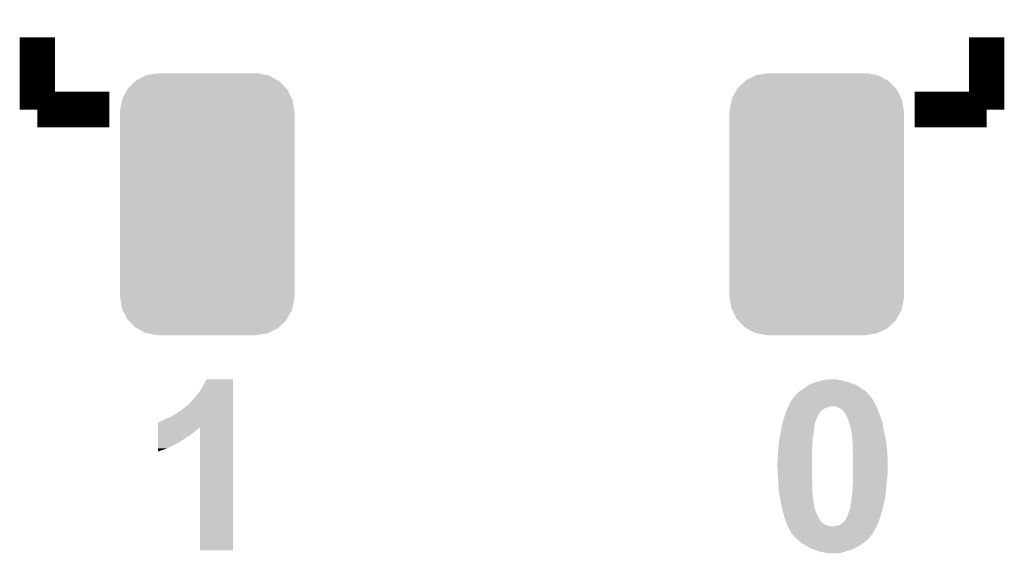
# Model space of a CAD drawing. Extents: x -1.4 to 24.2, y -3.9 to 53.4.
# Tile 12 of 33: x 8.6 to 14.3, y 13.2 to 16.3. Entities that reach past the tile are written whole.
import ezdxf

# ---------------------------------------------------------------- set-up
doc = ezdxf.new("R2010")
doc.units = 0
doc.layers.get('0').update_dxf_attribs({"linetype": 'CONTINUOUS'})
doc.layers.add('BLDC_FOC_CLICK_V100_GTO', color=11, linetype='CONTINUOUS')
doc.layers.add('BLDC_FOC_CLICK_V100_GTS', color=8, linetype='CONTINUOUS')

# ---------------------------------------------------------------- blocks, each defined once
blk = doc.blocks.new('CUSTOM_103')
for points in [[(-0.405458, 0.712354), (-0.353218, 0.737932), (0.40245, 0.712354), (0.356554, 0.737932)], [(-0.353218, 0.737932), (-0.345448, 0.741736), (0.356554, 0.737932), (0.338252, 0.741736)], [(-0.345448, 0.741736), (-0.28144, 0.751528), (0.338252, 0.741736), (0.291134, 0.751528)], [(-0.28144, 0.751528), (-0.2794, 0.75184), (0.291134, 0.751528), (0.2794, 0.75184)], [(-0.453944, 0.66638), (-0.412788, 0.705404), (0.451924, 0.66638), (0.41492, 0.705404)], [(-0.412788, 0.705404), (-0.405458, 0.712354), (0.41492, 0.705404), (0.40245, 0.712354)], [(-0.486472, 0.608014), (-0.459218, 0.656918), (0.48484, 0.608014), (0.460894, 0.656918)], [(-0.459218, 0.656918), (-0.453944, 0.66638), (0.460894, 0.656918), (0.451924, 0.66638)], [(-0.500068, 0.542594), (-0.488782, 0.596908), (0.498586, 0.542594), (0.490276, 0.596908)], [(-0.488782, 0.596908), (-0.486472, 0.608014), (0.490276, 0.596908), (0.48484, 0.608014)], [(-0.50165, -0.52959), (-0.50165, 0.52959), (0.50165, -0.52959), (0.50165, 0.52959)], [(-0.50038, 0.53086), (-0.500068, 0.542594), (0.50038, 0.53086), (0.498586, 0.542594)], [(-0.500376, 0.52959), (-0.50038, 0.53086), (0.500376, 0.52959), (0.50038, 0.53086)], [(-0.50038, -0.53086), (-0.500376, -0.52959), (0.50038, -0.53086), (0.500376, -0.52959)], [(-0.498584, -0.542594), (-0.50038, -0.53086), (0.500068, -0.542594), (0.50038, -0.53086)], [(-0.490276, -0.596908), (-0.498584, -0.542594), (0.48878, -0.596908), (0.500068, -0.542594)], [(-0.484838, -0.608014), (-0.490276, -0.596908), (0.486472, -0.608014), (0.48878, -0.596908)], [(-0.460894, -0.656918), (-0.484838, -0.608014), (0.459216, -0.656918), (0.486472, -0.608014)], [(-0.451922, -0.66638), (-0.460894, -0.656918), (0.453944, -0.66638), (0.459216, -0.656918)], [(-0.41492, -0.705404), (-0.451922, -0.66638), (0.412786, -0.705404), (0.453944, -0.66638)], [(-0.402448, -0.712354), (-0.41492, -0.705404), (0.405458, -0.712354), (0.412786, -0.705404)], [(-0.356554, -0.737932), (-0.402448, -0.712354), (0.353216, -0.737932), (0.405458, -0.712354)], [(-0.33825, -0.741736), (-0.356554, -0.737932), (0.345448, -0.741736), (0.353216, -0.737932)], [(-0.291134, -0.751528), (-0.33825, -0.741736), (0.281438, -0.751528), (0.345448, -0.741736)], [(-0.2794, -0.75184), (-0.291134, -0.751528), (0.2794, -0.75184), (0.281438, -0.751528)]]:
    blk.add_solid(points)

msp = doc.modelspace()

# ---------------------------------------------------------------- linework, layer by layer
at = {"layer": 'BLDC_FOC_CLICK_V100_GTO', "const_width": 0.2032}
for points in [[(8.70458, 15.73784), (8.70458, 16.15186)], [(14.15542, 15.73784), (14.15542, 16.15186)], [(8.70458, 15.73784), (9.1186, 15.73784)], [(13.7414, 15.73784), (14.15542, 15.73784)]]:
    msp.add_lwpolyline(points, dxfattribs=at)
at = {"layer": 'BLDC_FOC_CLICK_V100_GTO'}
for points in [[(9.641842, 14.12748), (9.65962, 14.15796), (9.827258, 14.12748), (9.827258, 14.15796)], [(9.65962, 14.15796), (9.674864, 14.188414), (9.827258, 14.15796), (9.82726, 14.188414)], [(9.674864, 14.188414), (9.674878, 14.18844), (9.82726, 14.188414), (9.674878, 14.18844)], [(13.0937, 14.12748), (13.103224, 14.1351), (13.451332, 14.12748), (13.43914, 14.1351)], [(13.103224, 14.1351), (13.1064, 14.13764), (13.43914, 14.1351), (13.435586, 14.13764)], [(13.1064, 14.13764), (13.121638, 14.1478), (13.435586, 14.13764), (13.421362, 14.1478)], [(13.121638, 14.1478), (13.136876, 14.15796), (13.421362, 14.1478), (13.403582, 14.15796)], [(13.136876, 14.15796), (13.148726, 14.163038), (13.403582, 14.15796), (13.3858, 14.163038)], [(13.148726, 14.163038), (13.15466, 14.16558), (13.3858, 14.163038), (13.379872, 14.16558)], [(13.15466, 14.16558), (13.168208, 14.17066), (13.379872, 14.16558), (13.368022, 14.17066)], [(13.168208, 14.17066), (13.174982, 14.1732), (13.368022, 14.17066), (13.359132, 14.1732)], [(13.174982, 14.1732), (13.195298, 14.17828), (13.359132, 14.1732), (13.341352, 14.17828)], [(13.195298, 14.17828), (13.203766, 14.18082), (13.341352, 14.17828), (13.33246, 14.18082)], [(13.203766, 14.18082), (13.212234, 14.18336), (13.33246, 14.18082), (13.31976, 14.18336)], [(13.212234, 14.18336), (13.220702, 14.1859), (13.31976, 14.18336), (13.30452, 14.1859)], [(13.220702, 14.1859), (13.243562, 14.18844), (13.30452, 14.1859), (13.294358, 14.18844)], [(9.6012, 14.07668), (9.621518, 14.099538), (9.827256, 14.07668), (9.827256, 14.099538)], [(9.621518, 14.099538), (9.641842, 14.12748), (9.827256, 14.099538), (9.827258, 14.12748)], [(13.039512, 14.07414), (13.044592, 14.081758), (13.5001, 14.07414), (13.495022, 14.081758)], [(13.044592, 14.081758), (13.047968, 14.086822), (13.495022, 14.081758), (13.492486, 14.086822)], [(13.047968, 14.086822), (13.04798, 14.08684), (13.492486, 14.086822), (13.48995, 14.08684)], [(13.04798, 14.08684), (13.047982, 14.086842), (13.48995, 14.08684), (13.48995, 14.086842)], [(13.047982, 14.086842), (13.06322, 14.102082), (13.48995, 14.086842), (13.47851, 14.102082)], [(13.06322, 14.102082), (13.067026, 14.107158), (13.47851, 14.102082), (13.4747, 14.107158)], [(13.067026, 14.107158), (13.070842, 14.112242), (13.4747, 14.107158), (13.469618, 14.112242)], [(13.070842, 14.112242), (13.081002, 14.119862), (13.469618, 14.112242), (13.461998, 14.119862)], [(13.081002, 14.119862), (13.085228, 14.122398), (13.461998, 14.119862), (13.459462, 14.122398)], [(13.085228, 14.122398), (13.0937, 14.12748), (13.459462, 14.122398), (13.451332, 14.12748)], [(9.525, 14.0081), (9.55548, 14.030962), (9.827254, 14.0081), (9.827254, 14.030962)], [(9.55548, 14.030962), (9.558022, 14.0335), (9.827254, 14.030962), (9.827254, 14.0335)], [(9.558022, 14.0335), (9.560566, 14.033518), (9.827254, 14.0335), (9.827254, 14.033518)], [(9.560566, 14.033518), (9.563104, 14.038576), (9.827254, 14.033518), (9.827256, 14.038576)], [(9.563104, 14.038576), (9.570722, 14.043662), (9.827256, 14.038576), (9.827256, 14.043662)], [(9.570722, 14.043662), (9.58596, 14.0589), (9.827256, 14.043662), (9.827256, 14.0589)], [(9.58596, 14.0589), (9.6012, 14.07668), (9.827256, 14.0589), (9.827256, 14.07668)], [(13.01009, 14.01826), (13.012208, 14.02334), (13.21816, 14.01826), (13.23086, 14.02334)], [(13.012208, 14.02334), (13.014324, 14.028422), (13.23086, 14.02334), (13.241022, 14.028422)], [(13.014324, 14.028422), (13.015382, 14.03096), (13.241022, 14.028422), (13.251182, 14.03096)], [(13.015382, 14.03096), (13.01644, 14.0335), (13.251182, 14.03096), (13.256264, 14.0335)], [(13.01644, 14.0335), (13.0175, 14.036042), (13.52296, 14.0335), (13.521508, 14.036042)], [(13.0175, 14.036042), (13.02581, 14.051278), (13.521508, 14.036042), (13.5128, 14.051278)], [(13.02581, 14.051278), (13.03274, 14.06398), (13.5128, 14.051278), (13.507722, 14.06398)], [(13.03274, 14.06398), (13.032742, 14.063984), (13.507722, 14.06398), (13.50772, 14.063984)], [(13.032742, 14.063984), (13.039512, 14.07414), (13.50772, 14.063984), (13.5001, 14.07414)], [(13.294362, 14.030958), (13.281662, 14.0335), (13.52405, 14.030958), (13.52296, 14.0335)], [(13.304522, 14.02588), (13.294362, 14.030958), (13.526226, 14.02588), (13.52405, 14.030958)], [(13.312144, 14.023338), (13.304522, 14.02588), (13.527316, 14.023338), (13.526226, 14.02588)], [(13.319762, 14.01826), (13.312144, 14.023338), (13.529492, 14.01826), (13.527316, 14.023338)], [(9.44372, 13.96238), (9.469122, 13.97254), (9.827254, 13.96238), (9.827254, 13.97254)], [(9.469122, 13.97254), (9.49452, 13.987778), (9.827254, 13.97254), (9.827254, 13.987778)], [(9.49452, 13.987778), (9.525, 14.0081), (9.827254, 13.987778), (9.827254, 14.0081)], [(12.988388, 13.954762), (12.993076, 13.97), (13.17498, 13.954762), (13.1826, 13.97)], [(12.993076, 13.97), (12.99464, 13.97508), (13.1826, 13.97), (13.18463, 13.97508)], [(12.99464, 13.97508), (12.99718, 13.982702), (13.18463, 13.97508), (13.18768, 13.982702)], [(12.99718, 13.982702), (13.001414, 13.995402), (13.18768, 13.982702), (13.195302, 13.995402)], [(13.001414, 13.995402), (13.003106, 14.00048), (13.195302, 13.995402), (13.20038, 14.00048)], [(13.003106, 14.00048), (13.0048, 14.005558), (13.20038, 14.00048), (13.203764, 14.005558)], [(13.0048, 14.005558), (13.005858, 14.008102), (13.203764, 14.005558), (13.205462, 14.008102)], [(13.005858, 14.008102), (13.006916, 14.01064), (13.205462, 14.008102), (13.208002, 14.01064)], [(13.006916, 14.01064), (13.01009, 14.01826), (13.208002, 14.01064), (13.21816, 14.01826)], [(13.324838, 14.01572), (13.319762, 14.01826), (13.53058, 14.01572), (13.529492, 14.01826)], [(13.32484, 14.015718), (13.324838, 14.01572), (13.530582, 14.015718), (13.53058, 14.01572)], [(13.32992, 14.010638), (13.32484, 14.015718), (13.532274, 14.010638), (13.530582, 14.015718)], [(13.337542, 14.000478), (13.32992, 14.010638), (13.535662, 14.000478), (13.532274, 14.010638)], [(13.342114, 13.99286), (13.337542, 14.000478), (13.5382, 13.99286), (13.535662, 14.000478)], [(13.35278, 13.97508), (13.342114, 13.99286), (13.545314, 13.97508), (13.5382, 13.99286)], [(13.35659, 13.967462), (13.35278, 13.97508), (13.54836, 13.967462), (13.545314, 13.97508)], [(13.3604, 13.959838), (13.35659, 13.967462), (13.550902, 13.959838), (13.54836, 13.967462)], [(9.39802, 13.91408), (9.398026, 13.94206), (9.827252, 13.91408), (9.827252, 13.94206)], [(9.39802, 13.909038), (9.39802, 13.91408), (9.634216, 13.909038), (9.639254, 13.91408)], [(9.39802, 13.906498), (9.39802, 13.909038), (9.629144, 13.906498), (9.634216, 13.909038)], [(9.398026, 13.94206), (9.40054, 13.942086), (9.827252, 13.94206), (9.827252, 13.942086)], [(9.40054, 13.942086), (9.400566, 13.9446), (9.827252, 13.942086), (9.827252, 13.9446)], [(9.400566, 13.9446), (9.405624, 13.944602), (9.827252, 13.9446), (9.827252, 13.944602)], [(9.405624, 13.944602), (9.42594, 13.95476), (9.827252, 13.944602), (9.827252, 13.95476)], [(9.42594, 13.95476), (9.44372, 13.96238), (9.827252, 13.95476), (9.827254, 13.96238)], [(9.6393, 13.208026), (9.639254, 13.91408), (9.827234, 13.208026), (9.827252, 13.91408)], [(12.975688, 13.901422), (12.97686, 13.90904), (13.16482, 13.901422), (13.16482, 13.90904)], [(12.97686, 13.90904), (12.977446, 13.911582), (13.16482, 13.90904), (13.164822, 13.911582)], [(12.977446, 13.911582), (12.979204, 13.919204), (13.164822, 13.911582), (13.16736, 13.919204)], [(12.979204, 13.919204), (12.982134, 13.9319), (13.16736, 13.919204), (13.167382, 13.9319)], [(12.982134, 13.9319), (12.98214, 13.931922), (13.167382, 13.9319), (13.1699, 13.931922)], [(12.98214, 13.931922), (12.982722, 13.934442), (13.1699, 13.931922), (13.1699, 13.934442)], [(12.982722, 13.934442), (12.98448, 13.942058), (13.1699, 13.934442), (13.171804, 13.942058)], [(12.98448, 13.942058), (12.988388, 13.954762), (13.171804, 13.942058), (13.17498, 13.954762)], [(13.362942, 13.947138), (13.3604, 13.959838), (13.555136, 13.947138), (13.550902, 13.959838)], [(13.367006, 13.93698), (13.362942, 13.947138), (13.55852, 13.93698), (13.555136, 13.947138)], [(13.36802, 13.93444), (13.367006, 13.93698), (13.558912, 13.93444), (13.55852, 13.93698)], [(13.37056, 13.929356), (13.36802, 13.93444), (13.559694, 13.929356), (13.558912, 13.93444)], [(13.37056, 13.926818), (13.37056, 13.929356), (13.560084, 13.926818), (13.559694, 13.929356)], [(13.373102, 13.911578), (13.37056, 13.926818), (13.562428, 13.911578), (13.560084, 13.926818)], [(13.375642, 13.90396), (13.373102, 13.911578), (13.5636, 13.90396), (13.562428, 13.911578)], [(9.39801, 13.85062), (9.398012, 13.860782), (9.552938, 13.85062), (9.570722, 13.860782)], [(9.398012, 13.860782), (9.398014, 13.87094), (9.570722, 13.860782), (9.58596, 13.87094)], [(9.398014, 13.87094), (9.398018, 13.89126), (9.58596, 13.87094), (9.61136, 13.89126)], [(9.398018, 13.89888), (9.39802, 13.906498), (9.621518, 13.89888), (9.629144, 13.906498)], [(9.398018, 13.89126), (9.398018, 13.89888), (9.61136, 13.89126), (9.621518, 13.89888)], [(12.96416, 13.843002), (12.967676, 13.858244), (13.1572, 13.843002), (13.1572, 13.858244)], [(12.967676, 13.858244), (12.97178, 13.87602), (13.1572, 13.858244), (13.162278, 13.87602)], [(12.97178, 13.876022), (12.974124, 13.891262), (13.16228, 13.876022), (13.16228, 13.891262)], [(12.97178, 13.87602), (12.97178, 13.876022), (13.162278, 13.87602), (13.16228, 13.876022)], [(12.974124, 13.891262), (12.975688, 13.901422), (13.16228, 13.891262), (13.16482, 13.901422)], [(13.37818, 13.896338), (13.375642, 13.90396), (13.565234, 13.896338), (13.5636, 13.90396)], [(13.382172, 13.8684), (13.37818, 13.896338), (13.57122, 13.8684), (13.565234, 13.896338)], [(13.38326, 13.86078), (13.382172, 13.8684), (13.57265, 13.86078), (13.57122, 13.8684)], [(13.385462, 13.82776), (13.38326, 13.86078), (13.57884, 13.82776), (13.57265, 13.86078)], [(9.398002, 13.7922), (9.398006, 13.825222), (9.448798, 13.7922), (9.51484, 13.825222)], [(9.398006, 13.825222), (9.398008, 13.83792), (9.51484, 13.825222), (9.53516, 13.83792)], [(9.398008, 13.83792), (9.39801, 13.85062), (9.53516, 13.83792), (9.552938, 13.85062)], [(12.958156, 13.77442), (12.960464, 13.799818), (13.15212, 13.77442), (13.15466, 13.799818)], [(12.960464, 13.799818), (12.96162, 13.81252), (13.15466, 13.799818), (13.15466, 13.81252)], [(12.96162, 13.81252), (12.962254, 13.82014), (13.15466, 13.81252), (13.15466, 13.82014)], [(12.962254, 13.82014), (12.96416, 13.843), (13.15466, 13.82014), (13.157198, 13.843)], [(12.96416, 13.843), (12.96416, 13.843002), (13.157198, 13.843), (13.1572, 13.843002)], [(13.3858, 13.822682), (13.385462, 13.82776), (13.579476, 13.822682), (13.57884, 13.82776)], [(13.3858, 13.78712), (13.3858, 13.822682), (13.58392, 13.78712), (13.579476, 13.822682)], [(9.398, 13.774454), (9.398002, 13.7922), (9.398, 13.774454), (9.448798, 13.7922)], [(12.95654, 13.75664), (12.958156, 13.77442), (13.15212, 13.75664), (13.15212, 13.77442)], [(12.95654, 13.736322), (12.95654, 13.75664), (13.15212, 13.736322), (13.15212, 13.75664)], [(13.3858, 13.78204), (13.3858, 13.78712), (13.584188, 13.78204), (13.58392, 13.78712)], [(13.38834, 13.764258), (13.3858, 13.78204), (13.585124, 13.764258), (13.584188, 13.78204)], [(13.38834, 13.738862), (13.38834, 13.764258), (13.58646, 13.738862), (13.585124, 13.764258)], [(12.954, 13.716), (12.95654, 13.736322), (13.15212, 13.716), (13.15212, 13.736322)], [(12.954, 13.6906), (12.954, 13.716), (13.15212, 13.6906), (13.15212, 13.716)], [(12.95654, 13.6398), (12.954, 13.6906), (13.15212, 13.6398), (13.15212, 13.6906)], [(13.38834, 13.64234), (13.38834, 13.738862), (13.58646, 13.64234), (13.58646, 13.738862)], [(12.958094, 13.611862), (12.95654, 13.6398), (13.15212, 13.611862), (13.15212, 13.6398)], [(13.38834, 13.62202), (13.38834, 13.64234), (13.58392, 13.62202), (13.58646, 13.64234)], [(12.95908, 13.59408), (12.958094, 13.611862), (13.15466, 13.59408), (13.15212, 13.611862)], [(12.961198, 13.555978), (12.95908, 13.59408), (13.15466, 13.555978), (13.15466, 13.59408)], [(13.3858, 13.576302), (13.38834, 13.6017), (13.579762, 13.576302), (13.582072, 13.6017)], [(13.3858, 13.56614), (13.3858, 13.576302), (13.57884, 13.56614), (13.579762, 13.576302)], [(13.38834, 13.6017), (13.38834, 13.62202), (13.582072, 13.6017), (13.58392, 13.62202)], [(12.96162, 13.54836), (12.961198, 13.555978), (13.155138, 13.54836), (13.15466, 13.555978)], [(12.968224, 13.51534), (12.96162, 13.54836), (13.1572, 13.51534), (13.155138, 13.54836)], [(12.96924, 13.510258), (12.968224, 13.51534), (13.157926, 13.510258), (13.1572, 13.51534)], [(13.38072, 13.517878), (13.38326, 13.53566), (13.573564, 13.517878), (13.5763, 13.53566)], [(13.38072, 13.50264), (13.38072, 13.517878), (13.57122, 13.50264), (13.573564, 13.517878)], [(13.38326, 13.53566), (13.3858, 13.55598), (13.5763, 13.53566), (13.577992, 13.55598)], [(13.3858, 13.55598), (13.3858, 13.56614), (13.577992, 13.55598), (13.57884, 13.56614)], [(12.973596, 13.47978), (12.96924, 13.510258), (13.16228, 13.47978), (13.157926, 13.510258)], [(12.97432, 13.4747), (12.973596, 13.47978), (13.163128, 13.4747), (13.16228, 13.47978)], [(12.980182, 13.449304), (12.97432, 13.4747), (13.167358, 13.449304), (13.163128, 13.4747)], [(13.37056, 13.451836), (13.373098, 13.456916), (13.559494, 13.451836), (13.560666, 13.456916)], [(13.373098, 13.456916), (13.3731, 13.467076), (13.560666, 13.456916), (13.563012, 13.467076)], [(13.3731, 13.467076), (13.375638, 13.4747), (13.563012, 13.467076), (13.564772, 13.4747)], [(13.375638, 13.4747), (13.38072, 13.500098), (13.564772, 13.4747), (13.570632, 13.500098)], [(13.38072, 13.500098), (13.38072, 13.50264), (13.570632, 13.500098), (13.57122, 13.50264)], [(12.980768, 13.446766), (12.980182, 13.449304), (13.169894, 13.446766), (13.167358, 13.449304)], [(12.98194, 13.441684), (12.980768, 13.446766), (13.1699, 13.441684), (13.169894, 13.446766)], [(12.98194, 13.44168), (12.98194, 13.441684), (13.169902, 13.44168), (13.1699, 13.441684)], [(12.988868, 13.416278), (12.98194, 13.44168), (13.18006, 13.416278), (13.169902, 13.44168)], [(12.98956, 13.41374), (12.988868, 13.416278), (13.181584, 13.41374), (13.18006, 13.416278)], [(12.992608, 13.403582), (12.98956, 13.41374), (13.18768, 13.403582), (13.181584, 13.41374)], [(12.99718, 13.388342), (12.992608, 13.403582), (13.19276, 13.388342), (13.18768, 13.403582)], [(13.345158, 13.383258), (13.35786, 13.40866), (13.539566, 13.383258), (13.547382, 13.40866)], [(13.35786, 13.40866), (13.36294, 13.4239), (13.547382, 13.40866), (13.55207, 13.4239)], [(13.36294, 13.4239), (13.367702, 13.436602), (13.55207, 13.4239), (13.55598, 13.436602)], [(13.367702, 13.436602), (13.370558, 13.444216), (13.55598, 13.436602), (13.557736, 13.444216)], [(13.370558, 13.444216), (13.37056, 13.451836), (13.557736, 13.444216), (13.559494, 13.451836)], [(12.99718, 13.388338), (12.99718, 13.388342), (13.192764, 13.388338), (13.19276, 13.388342)], [(13.001942, 13.37564), (12.99718, 13.388338), (13.20292, 13.37564), (13.192764, 13.388338)], [(13.00575, 13.365488), (13.001942, 13.37564), (13.210536, 13.365488), (13.20292, 13.37564)], [(13.005754, 13.36548), (13.00575, 13.365488), (13.213074, 13.36548), (13.210536, 13.365488)], [(13.00861, 13.357864), (13.005754, 13.36548), (13.220698, 13.357864), (13.213074, 13.36548)], [(13.010516, 13.35278), (13.00861, 13.357864), (13.235938, 13.35278), (13.220698, 13.357864)], [(13.01242, 13.3477), (13.010516, 13.35278), (13.246098, 13.3477), (13.235938, 13.35278)], [(13.01369, 13.34516), (13.01242, 13.3477), (13.256258, 13.34516), (13.246098, 13.3477)], [(13.01496, 13.34262), (13.01369, 13.34516), (13.52296, 13.34262), (13.524114, 13.34516)], [(13.281656, 13.34516), (13.289282, 13.3477), (13.524114, 13.34516), (13.525268, 13.3477)], [(13.289282, 13.3477), (13.309598, 13.352778), (13.525268, 13.3477), (13.527576, 13.352778)], [(13.309598, 13.352778), (13.319758, 13.35786), (13.527576, 13.352778), (13.529886, 13.35786)], [(13.319758, 13.35786), (13.329912, 13.365476), (13.529886, 13.35786), (13.533348, 13.365476)], [(13.329912, 13.365476), (13.32992, 13.368014), (13.533348, 13.365476), (13.534502, 13.368014)], [(13.32992, 13.368014), (13.332458, 13.370558), (13.534502, 13.368014), (13.535658, 13.370558)], [(13.332458, 13.370558), (13.33246, 13.37056), (13.535658, 13.370558), (13.53566, 13.37056)], [(13.33246, 13.37056), (13.340078, 13.375638), (13.53566, 13.37056), (13.537222, 13.375638)], [(13.340078, 13.375638), (13.345158, 13.383258), (13.537222, 13.375638), (13.539566, 13.383258)], [(13.02004, 13.33246), (13.01496, 13.34262), (13.517416, 13.33246), (13.52296, 13.34262)], [(13.02766, 13.319758), (13.02004, 13.33246), (13.510488, 13.319758), (13.517416, 13.33246)], [(13.03105, 13.314678), (13.02766, 13.319758), (13.507718, 13.314678), (13.510488, 13.319758)], [(13.032738, 13.312144), (13.03105, 13.314678), (13.505944, 13.312144), (13.507718, 13.314678)], [(13.03528, 13.304522), (13.032738, 13.312144), (13.500608, 13.304522), (13.505944, 13.312144)], [(13.037814, 13.299458), (13.03528, 13.304522), (13.497064, 13.299458), (13.500608, 13.304522)], [(13.040356, 13.29944), (13.037814, 13.299458), (13.49705, 13.29944), (13.497064, 13.299458)], [(13.04925, 13.289278), (13.040356, 13.29944), (13.489938, 13.289278), (13.49705, 13.29944)], [(13.05147, 13.28674), (13.04925, 13.289278), (13.4874, 13.28674), (13.489938, 13.289278)], [(13.058138, 13.27912), (13.05147, 13.28674), (13.482318, 13.27912), (13.4874, 13.28674)], [(13.058142, 13.279118), (13.058138, 13.27912), (13.482318, 13.279118), (13.482318, 13.27912)], [(13.072956, 13.26642), (13.058142, 13.279118), (13.469618, 13.26642), (13.482318, 13.279118)], [(13.081846, 13.2588), (13.072956, 13.26642), (13.45946, 13.2588), (13.469618, 13.26642)], [(13.093698, 13.24864), (13.081846, 13.2588), (13.44676, 13.24864), (13.45946, 13.2588)], [(13.093702, 13.248638), (13.093698, 13.24864), (13.446758, 13.248638), (13.44676, 13.24864)], [(13.105888, 13.241022), (13.093702, 13.248638), (13.43406, 13.241022), (13.446758, 13.248638)], [(13.11402, 13.23594), (13.105888, 13.241022), (13.426438, 13.23594), (13.43406, 13.241022)], [(13.122908, 13.230862), (13.11402, 13.23594), (13.418822, 13.230862), (13.426438, 13.23594)], [(13.131802, 13.22578), (13.122908, 13.230862), (13.409928, 13.22578), (13.418822, 13.230862)], [(9.827234, 13.208), (9.6393, 13.208026), (9.827234, 13.208), (9.827234, 13.208026)], [(13.141962, 13.2207), (13.131802, 13.22578), (13.40104, 13.2207), (13.409928, 13.22578)], [(13.15212, 13.21562), (13.141962, 13.2207), (13.389186, 13.21562), (13.40104, 13.2207)], [(13.161014, 13.21308), (13.15212, 13.21562), (13.38326, 13.21308), (13.389186, 13.21562)], [(13.1699, 13.210542), (13.161014, 13.21308), (13.37649, 13.210542), (13.38326, 13.21308)], [(13.181754, 13.20546), (13.1699, 13.210542), (13.362938, 13.20546), (13.37649, 13.210542)], [(13.187678, 13.20292), (13.181754, 13.20546), (13.35278, 13.20292), (13.362938, 13.20546)], [(13.196568, 13.20038), (13.187678, 13.20292), (13.342622, 13.20038), (13.35278, 13.20292)], [(13.205458, 13.19784), (13.196568, 13.20038), (13.335, 13.19784), (13.342622, 13.20038)], [(13.2207, 13.1953), (13.205458, 13.19784), (13.327378, 13.1953), (13.335, 13.19784)], [(13.2334, 13.19276), (13.2207, 13.1953), (13.319758, 13.19276), (13.327378, 13.1953)], [(13.246098, 13.19022), (13.2334, 13.19276), (13.294362, 13.19022), (13.319758, 13.19276)]]:
    msp.add_solid(points, dxfattribs=at)

# ---------------------------------------------------------------- block references
at = {"layer": 'BLDC_FOC_CLICK_V100_GTS'}
for p in [(9.67994, 15.19428), (13.18006, 15.19428)]:
    msp.add_blockref('CUSTOM_103', p, dxfattribs=at)

doc.saveas('drawing.dxf')
